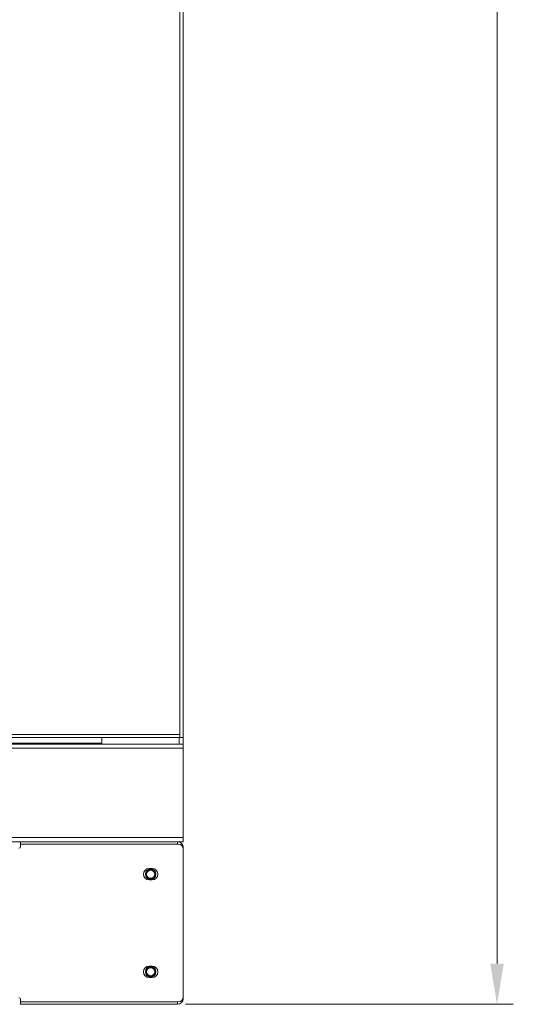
# Model space of a CAD drawing. Extents: x 4773 to 8448, y 27273 to 31291.
# Tile 20 of 99: x 6447 to 6751, y 27273 to 27878. Entities that reach past the tile are written whole.
import ezdxf

# ---------------------------------------------------------------- set-up
doc = ezdxf.new("R2010")
doc.units = 0
doc.header["$LTSCALE"] = 7.5
doc.header["$MEASUREMENT"] = 0
doc.layers.get('0').update_dxf_attribs({"linetype": 'CONTINUOUS', "lineweight": 18})
doc.layers.get('Defpoints').update_dxf_attribs({"linetype": 'CONTINUOUS'})
doc.layers.add('标注', color=4, linetype='CONTINUOUS', lineweight=18)
doc.styles.get("Standard").update_dxf_attribs({"font": 'gbenor.shx', "width": 0.8, "oblique": 10, "bigfont": 'bigfont.shx'})
doc.dimstyles.new('SFC-B', dxfattribs={"dimscale": 5, "dimtxt": 10, "dimasz": 5, "dimexe": 2, "dimexo": 1, "dimgap": 3, "dimtad": 1, "dimtoh": 1, "dimdsep": 46, "dimtxsty": 'Standard', "dimcen": -7, "dimclrd": 256, "dimclre": 256, "dimclrt": 256, "dimazin": 2, "dimtfac": 1, "dimtmove": 0, "dimatfit": 3, "dimfxl": 1, "dimtolj": 1, "dimlwd": -1, "dimlwe": -1, "dimarcsym": 0})

# ---------------------------------------------------------------- blocks, each defined once
blk = doc.blocks.new('*D176')
at = {"layer": 'Defpoints', "color": 0}
for p in [(6547.68, 29472.95), (6544.18, 27272.95), (6740.58, 27272.95)]:
    blk.add_point(p, dxfattribs=at)
at = {"layer": '标注'}
for p, q in [((6552.68, 29472.95), (6750.58, 29472.95)), ((6740.58, 29447.95), (6740.58, 27297.95)), ((6549.18, 27272.95), (6750.58, 27272.95))]:
    blk.add_line(p, q, dxfattribs=at)
for points in [[(6744.75, 29447.95), (6736.42, 29447.95), (6740.58, 29472.95)], [(6736.42, 27297.95), (6744.75, 27297.95), (6740.58, 27272.95)]]:
    blk.add_solid(points, dxfattribs=at)
at = {"layer": '标注', "insert": (6700.58, 28372.95), "char_height": 50, "attachment_point": 5, "rotation": 90}
blk.add_mtext('\\A1;2200', dxfattribs=at)

msp = doc.modelspace()

# ---------------------------------------------------------------- linework, layer by layer
at = {"linetype": 'Continuous'}
for p, q in [((6545.676, 29408.952), (6545.676, 27436.952)), ((6547.676, 29408.952), (6547.676, 27436.952)), ((5147.676, 27436.952), (6547.676, 27436.952)), ((6545.676, 27438.952), (5851.676, 27438.952)), ((6497.676, 27436.952), (6497.676, 27432.952)), ((6545.176, 27436.952), (6545.176, 27432.952)), ((6547.676, 27436.952), (6547.676, 27432.952)), ((5147.676, 27432.952), (6547.676, 27432.952)), ((5147.676, 27430.452), (6547.676, 27430.452)), ((6497.676, 27433.452), (5197.676, 27433.452)), ((6547.676, 27432.952), (6547.676, 27372.952)), ((5147.676, 27375.452), (6547.676, 27375.452)), ((6447.676, 27372.952), (5894.176, 27372.952)), ((6447.676, 27372.952), (6544.176, 27372.952)), ((6447.676, 27372.952), (6447.676, 27371.452)), ((6447.676, 27371.452), (6544.676, 27371.452)), ((6447.676, 27371.452), (6447.676, 27369.952)), ((6547.676, 27372.952), (6544.176, 27372.952)), ((6544.176, 27372.952), (6544.176, 27371.452)), ((6547.676, 27369.452), (6547.502, 27369.452)), ((6547.676, 27368.452), (6547.676, 27369.452)), ((6547.676, 27368.452), (6547.676, 27277.452)), ((6526.676, 27356.452), (6528.676, 27356.452)), ((6528.676, 27349.452), (6526.676, 27349.452)), ((6526.676, 27296.452), (6528.676, 27296.452)), ((6528.676, 27289.452), (6526.676, 27289.452)), ((6447.676, 27274.452), (6447.676, 27275.952)), ((6544.676, 27274.452), (6447.676, 27274.452)), ((6447.676, 27274.452), (6447.676, 27272.952)), ((6544.176, 27272.952), (6447.676, 27272.952)), ((6544.176, 27272.952), (6544.176, 27274.452)), ((6547.676, 27276.452), (6547.502, 27276.452)), ((6547.676, 27276.452), (6547.676, 27277.452))]:
    msp.add_line(p, q, dxfattribs=at)
for centre, radius in [((6527.676, 27352.952), 3.2), ((6527.676, 27352.952), 2.8), ((6527.676, 27352.952), 2.5), ((6527.676, 27292.952), 3.2), ((6527.676, 27292.952), 2.8), ((6527.676, 27292.952), 2.5)]:
    msp.add_circle(centre, radius, dxfattribs=at)
for centre, radius, start, end in [((6446.676, 27369.952), 1, 270, 0), ((6544.176, 27369.452), 3.5, 0, 90), ((6544.676, 27368.452), 3, 0, 90), ((6526.676, 27352.952), 3.5, 90, 270), ((6528.676, 27352.952), 3.5, 270, 90), ((6526.676, 27292.952), 3.5, 90, 270), ((6528.676, 27292.952), 3.5, 270, 90), ((6446.676, 27275.952), 1, 0, 90), ((6544.176, 27276.452), 3.5, 270, 0), ((6544.676, 27277.452), 3, 270, 0)]:
    msp.add_arc(centre, radius, start, end, dxfattribs=at)

# ---------------------------------------------------------------- dimensions: what is measured, and where the dimension line sits
at = {"layer": '标注', "color": 7}
dim = msp.add_linear_dim(base=(6740.585, 27272.952), p1=(6547.676, 29472.952), p2=(6544.176, 27272.952), angle=90, dimstyle='SFC-B', dxfattribs=at)
dim.commit()
dim.dimension.update_dxf_attribs({"geometry": '*D176', "text_midpoint": (6740.585, 28372.952), "dimtype": 160})

doc.saveas('drawing.dxf')
